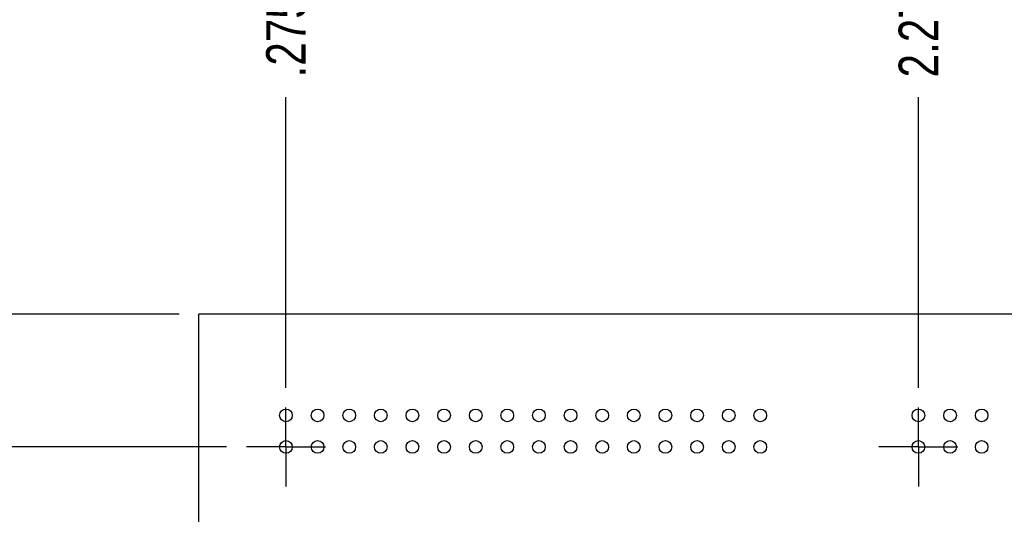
# Model space of a CAD drawing. Header units: inches. Extents: x 0 to 22, y 0 to 17.
# Tile 12 of 28: x 3.3 to 6.4, y 10.9 to 12.4. Entities that reach past the tile are written whole.
import ezdxf

# ---------------------------------------------------------------- set-up
doc = ezdxf.new("R2010")
doc.units = ezdxf.units.IN
doc.header["$LTSCALE"] = 1.21
doc.header["$MEASUREMENT"] = 0
doc.linetypes.add('CENTER', pattern=[0.6, 0.375, -0.075, 0.075, -0.075])
doc.layers.get('0').update_dxf_attribs({"linetype": 'CONTINUOUS'})
doc.layers.add('02___PRT_ALL_AXES', color=7, linetype='CONTINUOUS')
doc.layers.add('DIMENSIONS', color=7, linetype='CONTINUOUS')
doc.styles.get("Standard").update_dxf_attribs({"font": 'txt', "width": 0.8})
doc.dimstyles.new('DIMSTYLE_1', dxfattribs={"dimtxt": 0.125, "dimasz": 0.18, "dimexe": 0.18, "dimexo": 0.0625, "dimgap": 0.09, "dimtad": 0, "dimtih": 1, "dimtoh": 1, "dimdec": 3, "dimzin": 4, "dimdsep": 46, "dimtxsty": 'STANDARD', "dimblk": '_FILLED', "dimblk1": '_FILLED', "dimblk2": '_FILLED', "dimcen": 0.09, "dimadec": 0, "dimazin": 0, "dimtp": 0.01, "dimtm": 0.01, "dimtfac": 1, "dimtdec": 3, "dimtofl": 0, "dimtmove": 0, "dimatfit": 3, "dimldrblk": '_FILLED', "dimfxl": 1, "dimtolj": 1, "dimtzin": 4, "dimarcsym": 0})

# ---------------------------------------------------------------- blocks, each defined once
blk = doc.blocks.new('*D9')
at = {"layer": 'DIMENSIONS', "color": 2, "linetype": 'CONTINUOUS'}
blk.add_line((3.9128, 11.0898), (3.1379, 11.0898), dxfattribs=at)
at = {"layer": 'DIMENSIONS', "color": 2, "linetype": 'CONTINUOUS', "insert": (3.0754, 11.1523), "char_height": 0.125, "width": 1.625, "attachment_point": 3, "line_spacing_factor": 0.9}
blk.add_mtext('2X 3.380{\\Ftxt.shx;\\W1.000000;\\H0.125000; }[85.85]', dxfattribs=at)
blk = doc.blocks.new('_FILLED')
at = {"color": 0, "linetype": 'BYBLOCK'}
blk.add_solid([(0, 0), (-1, 0.174), (-1, -0.174)], dxfattribs=at)
blk = doc.blocks.new('*D11')
at = {"layer": 'DIMENSIONS', "color": 2, "linetype": 'CONTINUOUS'}
blk.add_line((3.7629, 11.5098), (3.1379, 11.5098), dxfattribs=at)
at = {"layer": 'DIMENSIONS', "color": 2, "linetype": 'CONTINUOUS', "insert": (3.0754, 11.5723), "char_height": 0.125, "width": 1.325, "attachment_point": 3, "line_spacing_factor": 0.9}
blk.add_mtext('3.800{\\Ftxt.shx;\\W1.000000;\\H0.125000; }[96.52]', dxfattribs=at)
blk = doc.blocks.new('*D12')
at = {"layer": 'DIMENSIONS', "color": 2, "linetype": 'CONTINUOUS'}
blk.add_line((4.1004, 11.2774), (4.1004, 12.1973), dxfattribs=at)
at = {"layer": 'DIMENSIONS', "color": 2, "linetype": 'CONTINUOUS', "insert": (4.0379, 12.2598), "char_height": 0.125, "width": 1.125, "attachment_point": 1, "rotation": 90, "line_spacing_factor": 0.9}
blk.add_mtext('.275{\\Ftxt.shx;\\W1.000000;\\H0.125000; }[6.99]', dxfattribs=at)
blk = doc.blocks.new('*D13')
at = {"layer": 'DIMENSIONS', "color": 2, "linetype": 'CONTINUOUS'}
blk.add_line((6.1004, 11.2774), (6.1004, 12.1973), dxfattribs=at)
at = {"layer": 'DIMENSIONS', "color": 2, "linetype": 'CONTINUOUS', "insert": (6.0379, 12.2598), "char_height": 0.125, "width": 1.325, "attachment_point": 1, "rotation": 90, "line_spacing_factor": 0.9}
blk.add_mtext('2.275{\\Ftxt.shx;\\W1.000000;\\H0.125000; }[57.79]', dxfattribs=at)

msp = doc.modelspace()

# ---------------------------------------------------------------- linework, layer by layer
at = {"color": 7, "linetype": 'CONTINUOUS'}
for p in [(3.8254, 7.7098), (7.8754, 11.5098)]:
    msp.add_line(p, (3.8254, 11.5098), dxfattribs=at)
for centre in [(4.1004, 11.1898), (4.2004, 11.1898), (4.3004, 11.1898), (4.4004, 11.1898), (4.5004, 11.1898), (4.6004, 11.1898), (4.7004, 11.1898), (4.8004, 11.1898), (4.9004, 11.1898), (5.0004, 11.1898), (5.1004, 11.1898), (5.2004, 11.1898), (5.3004, 11.1898), (5.4004, 11.1898), (5.5004, 11.1898), (5.6004, 11.1898), (6.1004, 11.1898), (6.2004, 11.1898), (6.3004, 11.1898), (4.1004, 11.0898), (4.2004, 11.0898), (4.3004, 11.0898), (4.4004, 11.0898), (4.5004, 11.0898), (4.6004, 11.0898), (4.7004, 11.0898), (4.8004, 11.0898), (4.9004, 11.0898), (5.0004, 11.0898), (5.1004, 11.0898), (5.2004, 11.0898), (5.3004, 11.0898), (5.4004, 11.0898), (5.5004, 11.0898), (5.6004, 11.0898), (6.1004, 11.0898), (6.2004, 11.0898), (6.3004, 11.0898)]:
    msp.add_circle(centre, 0.02, dxfattribs=at)
at = {"layer": '02___PRT_ALL_AXES', "color": 7, "linetype": 'CENTER'}
for p, q in [((4.1004, 11.0898), (4.1004, 11.2149)), ((6.1004, 11.0898), (6.1004, 11.2149)), ((4.1004, 11.0898), (3.9753, 11.0898)), ((4.1004, 11.0898), (4.1004, 10.9647)), ((4.1004, 11.0898), (4.2255, 11.0898)), ((6.1004, 11.0898), (5.9753, 11.0898)), ((6.1004, 11.0898), (6.1004, 10.9647)), ((6.1004, 11.0898), (6.2255, 11.0898))]:
    msp.add_line(p, q, dxfattribs=at)

# ---------------------------------------------------------------- dimensions: what is measured, and where the dimension line sits
at = {"layer": 'DIMENSIONS', "color": 2, "linetype": 'CONTINUOUS'}
for feature_location, offset, dtype, origin, picture, middle in [((6.1004, 11.2774), (0, 0.9199), 1, (3.8254, 11.2149), '*D13', (6.1004, 12.9223)), ((4.1004, 11.2774), (0, 0.9199), 1, (3.8254, 11.2149), '*D12', (4.1004, 12.8223)), ((3.7629, 11.5098), (-0.625, 0), 0, (3.8254, 7.7098), '*D11', (2.1129, 11.5098))]:
    dim = msp.add_ordinate_dim(feature_location=feature_location, offset=offset, dtype=dtype, origin=origin, dimstyle='DIMSTYLE_1', dxfattribs=at)
    dim.commit()
    dim.dimension.update_dxf_attribs({"geometry": picture, "text_midpoint": middle})
dim = msp.add_ordinate_dim(feature_location=(3.9128, 11.0898), offset=(-0.7749, 0), dtype=0, origin=(3.8254, 7.7098), text='2X <>', dimstyle='DIMSTYLE_1', dxfattribs=at)
dim.commit()
dim.dimension.update_dxf_attribs({"geometry": '*D9', "text_midpoint": (2.0629, 11.0898)})

doc.saveas('drawing.dxf')
